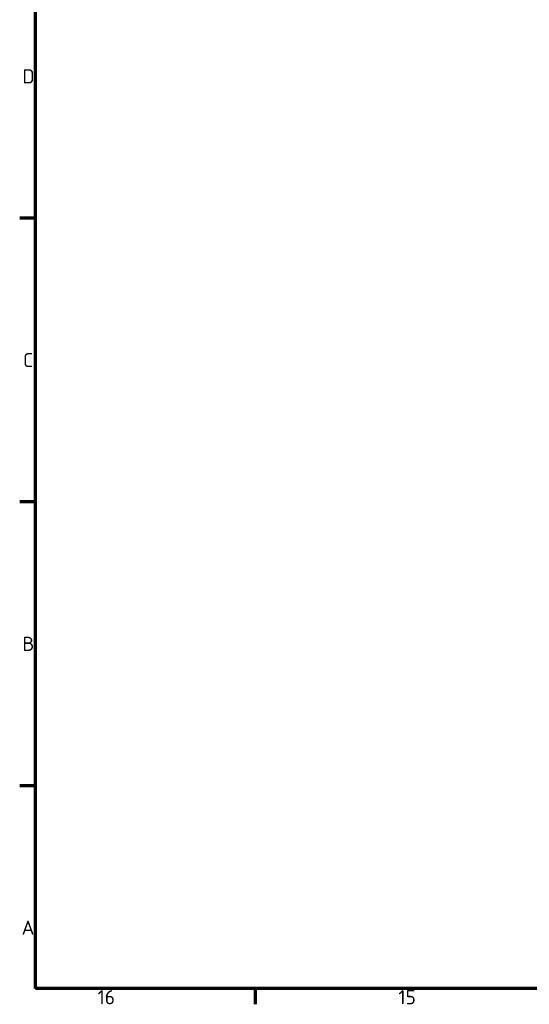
# Model space of a CAD drawing. Header units: millimetres. Extents: x 0 to 2239, y -60 to 841.
# Tile 1 of 165: x 16 to 142, y 16 to 259. Entities that reach past the tile are written whole.
import ezdxf

# ---------------------------------------------------------------- set-up
doc = ezdxf.new("R2010")
doc.units = ezdxf.units.MM
doc.layers.get('0').update_dxf_attribs({"lineweight": 25})
doc.layers.add('Rahmen (ISO)', color=7, linetype='Continuous', lineweight=70)
doc.styles.add('Notiztext (DIN)', font='isocpeur.ttf')

# ---------------------------------------------------------------- blocks, each defined once
blk = doc.blocks.new('Ränder Vorgaberahmen')
at = {"layer": 'Rahmen (ISO)'}
for p, q in [((20, 210.25), (16.1, 210.25)), ((20, 140.17), (16.1, 140.17)), ((20, 70.08), (16.1, 70.08)), ((74.31, 20), (74.31, 16.1))]:
    blk.add_line(p, q, dxfattribs=at)
at = {"layer": 'Rahmen (ISO)', "flags": 128}
blk.add_lwpolyline([(20, 20), (20, 821), (1169, 821), (1169, 20), (20, 20)], dxfattribs=at)
at = {"layer": 'Rahmen (ISO)', "char_height": 3.5, "attachment_point": 7, "style": 'Notiztext (DIN)'}
for s, insert in [('D', (16.75, 243.54)), ('C', (16.93, 173.46)), ('B', (16.75, 103.38)), ('A', (16.58, 33.29)), ('16', (35.36, 16.1)), ('15', (109.67, 16.1))]:
    blk.add_mtext(s, dxfattribs=dict(at, insert=insert))

msp = doc.modelspace()

# ---------------------------------------------------------------- block references
msp.add_blockref('Ränder Vorgaberahmen', (0, 0))

doc.saveas('drawing.dxf')
